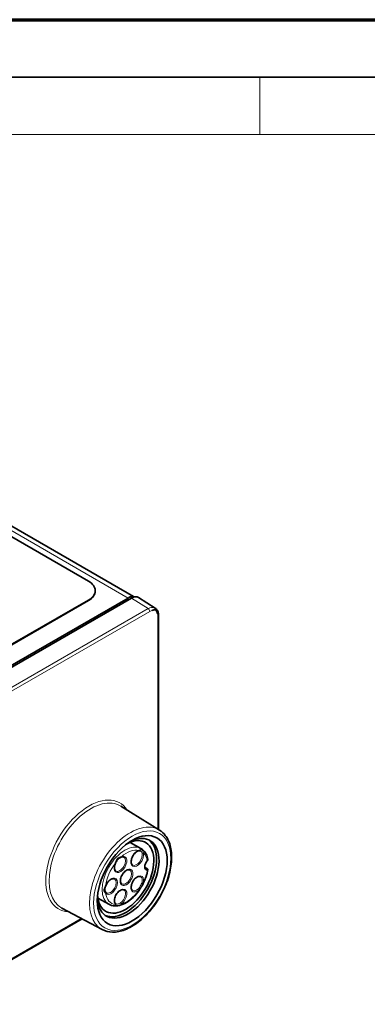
# Model space of a CAD drawing. Header units: millimetres. Extents: x 0 to 210, y 0 to 149.
# Tile 24 of 32: x 120 to 135, y 106 to 149. Entities that reach past the tile are written whole.
import ezdxf

# ---------------------------------------------------------------- set-up
doc = ezdxf.new("R2010")
doc.units = ezdxf.units.MM
doc.header["$LTSCALE"] = 0.5
for name, color, linetype, lineweight in [('Rahmen (ISO)', 7, 'Continuous', 70), ('Sichtbar (ISO)', 7, 'Continuous', 35), ('Sichtbar schmal (ISO)', 7, 'Continuous', 18)]:
    doc.layers.add(name, color=color, linetype=linetype, lineweight=lineweight)

# ---------------------------------------------------------------- blocks, each defined once
blk = doc.blocks.new('Ränder Basler-A3')
at = {"layer": 'Rahmen (ISO)'}
blk.add_line((-0.161, 297), (419.839, 297), dxfattribs=at)
at = {"layer": 'Rahmen (ISO)', "color": 7, "linetype": 'Continuous', "lineweight": 35}
blk.add_line((4.839, 292), (414.839, 292), dxfattribs=at)
at = {"layer": 'Rahmen (ISO)', "color": 7, "linetype": 'Continuous', "lineweight": 18}
for p, q in [((261, 292), (261, 287)), ((9.839, 287), (409.839, 287))]:
    blk.add_line(p, q, dxfattribs=at)

msp = doc.modelspace()

# ---------------------------------------------------------------- linework, layer by layer
at = {"layer": 'Sichtbar (ISO)'}
for p, q in [((125.0005, 123.3911), (114.6985, 129.339)), ((115.627, 128.3346), (123.0517, 124.048)), ((123.3446, 123.6193), (123.3446, 123.6397)), ((124.7752, 123.3182), (115.4414, 117.9293)), ((124.9167, 123.3182), (115.5121, 117.8885)), ((123.0517, 123.2315), (115.627, 118.9448)), ((123.0517, 123.211), (115.627, 118.9244)), ((124.8106, 123.3386), (124.7752, 123.3182)), ((125.013, 123.3899), (125.1375, 123.3741)), ((125.2244, 123.3432), (125.95, 122.8792)), ((125.9722, 122.7863), (125.9755, 122.7844)), ((126.0932, 113.2388), (126.0932, 122.57)), ((126.1371, 113.2116), (124.4524, 114.2577)), ((125.3321, 112.4067), (124.8599, 112.6793)), ((125.4992, 111.5912), (125.6029, 111.5313)), ((123.9321, 109.9818), (123.4599, 110.2544)), ((123.6375, 108.8822), (121.8892, 109.8182)), ((116.324, 105.6269), (122.7683, 109.3475))]:
    msp.add_line(p, q, dxfattribs=at)
for centre, major_axis, start_param, end_param in [((122.3446, 123.6397), (1, 0), 5.4977871, 7.0685835), ((122.3446, 123.6193), (1, 0), 5.4977871, 6.2831853), ((124.8106, 122.8895), (0.275, 0.4763), 0.2379411, 0.7853982), ((124.9167, 122.8283), (0.3, 0.5196), 6.2570054, 7.0685835), ((125.8005, 122.4813), (0.175, 0.3031), 5.5637586, 7.002612), ((124.7735, 111.1126), (0.95, 1.6454), 2.4199928, 7.0047851), ((124.6674, 111.1738), (0.8646, 1.4976), 2.4064257, 7.0183523), ((124.6674, 111.1738), (0.95, 1.6454), 3.1974459, 6.2273321), ((125.6927, 111.725), (-0.1375, -0.2382), 4.3924841, 6.6030902)]:
    msp.add_ellipse(centre, major_axis=major_axis, ratio=0.5773503, start_param=start_param, end_param=end_param, dxfattribs=at)
msp.add_ellipse((124.9503, 111.0105), major_axis=(1.075, 1.862), ratio=0.5773503, dxfattribs=at)
for points, knots in [([(125.8169, 122.7759), (125.8425, 122.7887), (125.8671, 122.7972), (125.9109, 122.8034), (125.9302, 122.8022), (125.9565, 122.7942), (125.9646, 122.7907), (125.9722, 122.7863)], [-0.100766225, -0.100766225, -0.100766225, -0.100766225, -0.078942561, -0.078942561, -0.059553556, -0.059553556, -0.050404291, -0.050404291, -0.050404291, -0.050404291]), ([(125.95, 122.8792), (125.9697, 122.8667), (125.9877, 122.8515), (126.0193, 122.8172), (126.0329, 122.7981), (126.0558, 122.7575), (126.065, 122.7359), (126.0795, 122.6909), (126.0847, 122.6676), (126.0916, 122.6197), (126.0932, 122.5951), (126.0932, 122.57)], [0.08115933, 0.08115933, 0.08115933, 0.08115933, 0.096344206, 0.096344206, 0.111529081, 0.111529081, 0.126713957, 0.126713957, 0.141898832, 0.141898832, 0.157083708, 0.157083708, 0.157083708, 0.157083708]), ([(123.6375, 108.8822), (123.7737, 108.8093), (123.9285, 108.7714), (124.2645, 108.7657), (124.4467, 108.8019), (124.8236, 108.9469), (125.0187, 109.0595), (125.3967, 109.3487), (125.5795, 109.5256), (125.914, 109.9244), (126.0657, 110.1461), (126.3238, 110.6121), (126.4302, 110.8565), (126.5874, 111.3448), (126.6379, 111.5887), (126.6767, 112.0531), (126.6647, 112.2735), (126.5756, 112.6668), (126.4989, 112.8404), (126.319, 113.0735), (126.2336, 113.1516), (126.1371, 113.2116)], [0.8039155, 0.8039155, 0.8039155, 0.8039155, 1.0956384, 1.0956384, 1.4053488, 1.4053488, 1.7318709, 1.7318709, 2.0601871, 2.0601871, 2.3871031, 2.3871031, 2.7134937, 2.7134937, 3.0406408, 3.0406408, 3.3691256, 3.3691256, 3.6938941, 3.6938941, 3.9084735, 3.9084735, 3.9084735, 3.9084735]), ([(125.6316, 111.942), (125.6238, 111.9828), (125.6135, 112.0222), (125.5881, 112.0975), (125.5729, 112.1334), (125.5377, 112.2012), (125.5175, 112.2331), (125.4724, 112.292), (125.4474, 112.319), (125.3929, 112.3673), (125.3634, 112.3886), (125.3321, 112.4067)], [3.3392599, 3.3392599, 3.3392599, 3.3392599, 3.45680608, 3.45680608, 3.57435226, 3.57435226, 3.69189845, 3.69189845, 3.80944463, 3.80944463, 3.92699082, 3.92699082, 3.92699082, 3.92699082]), ([(124.2254, 111.774), (124.2373, 111.7998), (124.2486, 111.8252), (124.2728, 111.8727), (124.2856, 111.8949), (124.3143, 111.9341), (124.3302, 111.9511), (124.366, 111.9809), (124.3858, 111.9936), (124.426, 112.0156), (124.4464, 112.0247), (124.4656, 112.0327)], [0, 0, 0, 0, 0.016915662, 0.016915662, 0.033831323, 0.033831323, 0.050746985, 0.050746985, 0.067662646, 0.067662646, 0.084578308, 0.084578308, 0.084578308, 0.084578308]), ([(124.4656, 112.0327), (124.4758, 112.0369), (124.4857, 112.0403), (124.5047, 112.0452), (124.5138, 112.0468), (124.5311, 112.0484), (124.5393, 112.0484), (124.5546, 112.047), (124.5617, 112.0455), (124.575, 112.0414), (124.5812, 112.0387), (124.587, 112.0353)], [1.70979706, 1.70979706, 1.70979706, 1.70979706, 1.83907655, 1.83907655, 1.96835603, 1.96835603, 2.09763552, 2.09763552, 2.226915, 2.226915, 2.35619449, 2.35619449, 2.35619449, 2.35619449]), ([(124.9662, 111.694), (124.9472, 111.7049), (124.9316, 111.7229), (124.9123, 111.7701), (124.9069, 111.7953), (124.9045, 111.8516), (124.907, 111.8823), (124.9197, 111.9468), (124.93, 111.9807), (124.9577, 112.0483), (124.9751, 112.0819), (125.0153, 112.145), (125.0381, 112.1745), (125.0863, 112.226), (125.1117, 112.2481), (125.1619, 112.2828), (125.1867, 112.2955), (125.2116, 112.3039), (125.2134, 112.3045), (125.2152, 112.3051)], [5.4977871, 5.4977871, 5.4977871, 5.4977871, 5.917985, 5.917985, 6.2338765, 6.2338765, 6.534588, 6.534588, 6.837927, 6.837927, 7.1441953, 7.1441953, 7.451106, 7.451106, 7.7561435, 7.7561435, 8.0576765, 8.0576765, 8.0814998, 8.0814998, 8.0814998, 8.0814998]), ([(125.2152, 112.3051), (125.2247, 112.308), (125.2332, 112.3104), (125.2484, 112.314), (125.2551, 112.3152), (125.267, 112.3164), (125.2721, 112.3164), (125.2817, 112.3155), (125.2861, 112.3146), (125.2953, 112.3116), (125.3002, 112.3094), (125.3054, 112.3065)], [0, 0, 0, 0, 0.008730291, 0.008730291, 0.017460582, 0.017460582, 0.026190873, 0.026190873, 0.034921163, 0.034921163, 0.043651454, 0.043651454, 0.043651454, 0.043651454]), ([(125.6316, 111.942), (125.6321, 111.9395), (125.6324, 111.937), (125.6327, 111.9257), (125.6305, 111.9163), (125.622, 111.8972), (125.6158, 111.8877), (125.6073, 111.8773), (125.6064, 111.8763), (125.6055, 111.8752)], [0.013318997, 0.013318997, 0.013318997, 0.013318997, 0.015554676, 0.015554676, 0.023210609, 0.023210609, 0.030675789, 0.030675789, 0.031535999, 0.031535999, 0.031535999, 0.031535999]), ([(124.237, 111.4291), (124.2243, 111.4365), (124.2132, 111.4469), (124.1944, 111.4756), (124.1868, 111.494), (124.1772, 111.5379), (124.1753, 111.5635), (124.1782, 111.6191), (124.1831, 111.6493), (124.1995, 111.7112), (124.211, 111.7429), (124.2254, 111.774)], [5.4977871, 5.4977871, 5.4977871, 5.4977871, 5.7806556, 5.7806556, 6.063524, 6.063524, 6.3463924, 6.3463924, 6.6292608, 6.6292608, 6.9121292, 6.9121292, 6.9121292, 6.9121292]), ([(124.4995, 110.8666), (124.4806, 110.8775), (124.465, 110.8955), (124.4457, 110.9427), (124.4403, 110.9679), (124.4378, 111.0242), (124.4403, 111.0549), (124.453, 111.1194), (124.4633, 111.1534), (124.491, 111.2209), (124.5085, 111.2545), (124.5487, 111.3176), (124.5714, 111.3471), (124.6196, 111.3986), (124.645, 111.4207), (124.6953, 111.4554), (124.7201, 111.4681), (124.7663, 111.4838), (124.7876, 111.4867), (124.8227, 111.4844), (124.837, 111.4801), (124.8495, 111.4728)], [5.4977871, 5.4977871, 5.4977871, 5.4977871, 5.917985, 5.917985, 6.2338765, 6.2338765, 6.534588, 6.534588, 6.837927, 6.837927, 7.1441953, 7.1441953, 7.451106, 7.451106, 7.7561435, 7.7561435, 8.0576765, 8.0576765, 8.3609902, 8.3609902, 8.6393798, 8.6393798, 8.6393798, 8.6393798]), ([(125.3951, 110.8159), (125.4189, 110.8594), (125.4413, 110.9036), (125.483, 110.9929), (125.5023, 111.038), (125.5377, 111.1287), (125.5537, 111.1743), (125.5823, 111.2653), (125.5949, 111.3108), (125.6163, 111.4012), (125.6252, 111.4462), (125.6322, 111.4906)], [2.39587283, 2.39587283, 2.39587283, 2.39587283, 2.5054909, 2.5054909, 2.61510897, 2.61510897, 2.72472704, 2.72472704, 2.83434511, 2.83434511, 2.94396318, 2.94396318, 2.94396318, 2.94396318]), ([(125.6055, 111.4739), (125.6081, 111.4739), (125.6106, 111.4741), (125.62, 111.4756), (125.6254, 111.4784), (125.632, 111.4867), (125.6331, 111.492), (125.631, 111.5034), (125.628, 111.5094), (125.6181, 111.521), (125.6113, 111.5265), (125.6029, 111.5313)], [0.099358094, 0.099358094, 0.099358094, 0.099358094, 0.101926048, 0.101926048, 0.109526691, 0.109526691, 0.11702575, 0.11702575, 0.124131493, 0.124131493, 0.131221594, 0.131221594, 0.131221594, 0.131221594]), ([(123.8034, 110.7944), (123.817, 110.8283), (123.8341, 110.862), (123.8738, 110.9255), (123.8964, 110.9553), (123.9444, 111.0075), (123.9697, 111.03), (124.02, 111.0656), (124.0449, 111.0787), (124.0914, 111.0952), (124.1129, 111.0986), (124.1494, 111.0971), (124.1646, 111.0926), (124.1778, 111.085)], [0.5404254, 0.5404254, 0.5404254, 0.5404254, 0.8466021, 0.8466021, 1.1535397, 1.1535397, 1.4587171, 1.4587171, 1.7604, 1.7604, 2.0632134, 2.0632134, 2.3561945, 2.3561945, 2.3561945, 2.3561945]), ([(124.9662, 110.5781), (124.9472, 110.589), (124.9316, 110.6069), (124.9123, 110.6542), (124.9069, 110.6794), (124.9045, 110.7357), (124.907, 110.7663), (124.9197, 110.8309), (124.93, 110.8648), (124.9577, 110.9323), (124.9751, 110.9659), (125.0153, 111.029), (125.0381, 111.0585), (125.0863, 111.1101), (125.1117, 111.1322), (125.1619, 111.1669), (125.1867, 111.1796), (125.2329, 111.1952), (125.2542, 111.1981), (125.2893, 111.1959), (125.3036, 111.1915), (125.3162, 111.1843)], [5.4977871, 5.4977871, 5.4977871, 5.4977871, 5.917985, 5.917985, 6.2338765, 6.2338765, 6.534588, 6.534588, 6.837927, 6.837927, 7.1441953, 7.1441953, 7.451106, 7.451106, 7.7561435, 7.7561435, 8.0576765, 8.0576765, 8.3609902, 8.3609902, 8.6393798, 8.6393798, 8.6393798, 8.6393798]), ([(123.7984, 110.5054), (123.79, 110.5167), (123.7812, 110.5315), (123.7668, 110.5643), (123.7612, 110.5825), (123.7555, 110.6194), (123.7555, 110.6381), (123.7613, 110.6777), (123.7671, 110.6988), (123.783, 110.7442), (123.793, 110.7683), (123.8034, 110.7944)], [0, 0, 0, 0, 0.01691564, 0.01691564, 0.03383128, 0.03383128, 0.05074692, 0.05074692, 0.067662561, 0.067662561, 0.084578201, 0.084578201, 0.084578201, 0.084578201]), ([(123.9321, 109.9818), (124.0071, 109.9385), (124.0927, 109.914), (124.2775, 109.903), (124.3772, 109.9186), (124.5772, 109.9861), (124.6777, 110.0381), (124.8734, 110.1724), (124.9685, 110.2549), (125.1466, 110.4432), (125.2296, 110.5491), (125.3077, 110.6691), (125.3121, 110.6759), (125.3164, 110.6827)], [0.7853982, 0.7853982, 0.7853982, 0.7853982, 1.0668231, 1.0668231, 1.3661142, 1.3661142, 1.6654053, 1.6654053, 1.9646964, 1.9646964, 2.2639875, 2.2639875, 2.2818536, 2.2818536, 2.2818536, 2.2818536]), ([(124.2175, 110.0163), (124.2027, 110.0312), (124.1905, 110.0531), (124.1776, 110.1051), (124.1752, 110.1324), (124.1782, 110.1919), (124.1835, 110.2241), (124.2018, 110.2906), (124.2149, 110.3248), (124.2475, 110.3917), (124.2671, 110.4242), (124.3109, 110.4838), (124.3349, 110.511), (124.3846, 110.5569), (124.4102, 110.5757), (124.4596, 110.6035), (124.4834, 110.6126), (124.5271, 110.6215), (124.5466, 110.6211), (124.5718, 110.6147), (124.5797, 110.6115), (124.587, 110.6073)], [5.6542414, 5.6542414, 5.6542414, 5.6542414, 6.0380103, 6.0380103, 6.3432383, 6.3432383, 6.6444137, 6.6444137, 6.9490218, 6.9490218, 7.255816, 7.255816, 7.5623289, 7.5623289, 7.8661509, 7.8661509, 8.1668919, 8.1668919, 8.477024, 8.477024, 8.6393798, 8.6393798, 8.6393798, 8.6393798]), ([(125.3951, 110.8159), (125.3901, 110.8068), (125.385, 110.7978), (125.3747, 110.7798), (125.3695, 110.7709), (125.3591, 110.7532), (125.3538, 110.7443), (125.3433, 110.7266), (125.338, 110.7178), (125.3274, 110.7002), (125.3219, 110.6914), (125.3164, 110.6827)], [0.026919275, 0.026919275, 0.026919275, 0.026919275, 0.033054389, 0.033054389, 0.039189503, 0.039189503, 0.045324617, 0.045324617, 0.051459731, 0.051459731, 0.057594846, 0.057594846, 0.057594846, 0.057594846]), ([(123.8278, 110.4788), (123.8256, 110.4801), (123.8234, 110.4814), (123.8192, 110.4844), (123.8172, 110.4859), (123.8131, 110.4892), (123.8112, 110.491), (123.8074, 110.4947), (123.8055, 110.4967), (123.8019, 110.5009), (123.8001, 110.5031), (123.7984, 110.5054)], [5.49778714, 5.49778714, 5.49778714, 5.49778714, 5.54678169, 5.54678169, 5.59577624, 5.59577624, 5.64477079, 5.64477079, 5.69376534, 5.69376534, 5.74275988, 5.74275988, 5.74275988, 5.74275988]), ([(124.2347, 110.0024), (124.2336, 110.003), (124.2326, 110.0037), (124.2305, 110.0051), (124.2294, 110.0059), (124.2272, 110.0075), (124.226, 110.0084), (124.2237, 110.0104), (124.2225, 110.0114), (124.22, 110.0137), (124.2188, 110.0149), (124.2175, 110.0163)], [0.072352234, 0.072352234, 0.072352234, 0.072352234, 0.074797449, 0.074797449, 0.077242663, 0.077242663, 0.079687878, 0.079687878, 0.082133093, 0.082133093, 0.084578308, 0.084578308, 0.084578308, 0.084578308])]:
    msp.add_open_spline(points, degree=3, knots=knots, dxfattribs=at)
at = {"layer": 'Sichtbar schmal (ISO)'}
for p, q in [((124.7752, 123.3182), (114.3985, 129.3093)), ((123.0517, 123.211), (123.0517, 123.2315)), ((124.8106, 123.3386), (124.9167, 123.3182)), ((124.9167, 123.3182), (125.6415, 122.8547)), ((125.6415, 122.8547), (116.2759, 117.4475)), ((116.3448, 117.3261), (125.7103, 122.7333)), ((126.0639, 122.5292), (126.0639, 113.257)), ((122.7379, 109.3638), (116.3448, 105.6727))]:
    msp.add_line(p, q, dxfattribs=at)
for centre, major_axis, ratio, start_param, end_param in [((125.6396, 122.7742), (0.05, -0.0866), 0.5773503, 0.7853982, 2.3300146), ((125.9932, 122.57), (0.1, 0), 0.5773503, 5.4977871, 6.2831853), ((123.0782, 112.0914), (1.3318, 2.3067), 0.5773503, 5.9933796, 9.7145836), ((123.147, 112.0516), (-1.2818, -2.2201), 0.5773503, 3.1230754, 6.3017026), ((124.8642, 111.0602), (1.25, 2.1651), 0.5773503, 6.264668, 9.4432953), ((124.6321, 111.1942), (-0.7, -1.2124), 0.5773503, 3.1415927, 6.2831853), ((124.7028, 111.1534), (0.65, 1.1258), 0.5773503, 0.1724235, 1.0318539), ((124.4403, 111.7159), (-0.195, -0.3377), 0.5773503, 4.8688432, 10.0711754), ((124.412, 111.7322), (0.175, 0.3031), 0.5773503, 3.1415927, 6.2831853), ((124.4502, 112.0696), (0.0154, -0.0369), 0.6517756, 0, 0.8652574), ((125.1694, 111.9808), (-0.195, -0.3377), 0.5773503, 3.6994726, 8.9018048), ((125.1412, 111.9971), (-0.175, -0.3031), 0.5773503, 0, 2.6186195), ((125.2034, 112.3433), (0.0118, -0.0382), 0.6926988, 0, 0.9281477), ((125.4075, 112.2335), (-0.0386, -0.0104), 0.707362, 0.6149686, 2.185765), ((124.7028, 111.1534), (0.65, 1.1258), 0.5773503, 5.6879622, 6.1456686), ((124.7028, 111.1534), (-0.65, -1.1258), 0.5773503, 4.4833867, 5.3428174), ((124.189, 111.7908), (0.0363, -0.0168), 0.1272238, 5.6619007, 6.2831853), ((124.6745, 111.1697), (0.175, 0.3031), 0.5773503, 3.1415927, 6.2831853), ((124.7028, 111.1534), (0.65, 1.1258), 0.5773503, 4.8499057, 5.3076121), ((124.031, 110.7656), (-0.195, -0.3377), 0.5773503, 6.0382126, 11.240547), ((124.0028, 110.7819), (0.175, 0.3031), 0.5773503, 3.1415927, 6.2831853), ((125.1694, 110.8649), (0.195, 0.3377), 0.5773503, 5.2353622, 10.4376943), ((125.1412, 110.8812), (0.175, 0.3031), 0.5773503, 5.2353622, 6.2831853), ((123.7663, 110.8092), (0.0371, -0.0148), 0.1980248, 5.6533465, 6.2831853), ((124.4403, 110.2879), (0.195, 0.3377), 0.5773503, 4.0659916, 9.2683237), ((125.1412, 110.8812), (-0.175, -0.3031), 0.5773503, 0, 1.0129164), ((125.2034, 110.6069), (-0.0258, 0.0306), 0.4322441, 3.8364172, 5.4072135), ((125.4075, 110.9523), (0.0392, -0.008), 0.4078058, 4.0278466, 5.5986429), ((123.7663, 110.4815), (0.0321, 0.0238), 0.7921192, 5.0428044, 6.2831853), ((124.7028, 111.1534), (-0.65, -1.1258), 0.5773503, 5.6527569, 6.5121876), ((124.412, 110.3042), (0.175, 0.3031), 0.5773503, 4.0659916, 6.2831853), ((124.7028, 111.1534), (0.65, 1.1258), 0.5773503, 3.6805351, 4.5399655), ((124.189, 109.9881), (0.0284, 0.0281), 0.8065239, 4.9292809, 6.2831853), ((124.4502, 110.0109), (0.0238, -0.0322), 0.4917878, 0.7249206, 2.2957169)]:
    msp.add_ellipse(centre, major_axis=major_axis, ratio=ratio, start_param=start_param, end_param=end_param, dxfattribs=at)
for centre, major_axis in [((124.9503, 111.0105), (1.1875, 2.0568)), ((124.7028, 111.1534), (0.195, 0.3377))]:
    msp.add_ellipse(centre, major_axis=major_axis, ratio=0.5773503, dxfattribs=at)
for points, knots in [([(125.95, 122.8792), (125.9203, 122.8982), (125.8858, 122.9092), (125.8094, 122.9141), (125.7674, 122.9077), (125.6968, 122.8833), (125.6692, 122.8706), (125.6415, 122.8547)], [-0.08115933, -0.08115933, -0.08115933, -0.08115933, -0.050683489, -0.050683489, -0.01949365, -0.01949365, 0, 0, 0, 0]), ([(125.7103, 122.7333), (125.7333, 122.7466), (125.7563, 122.7573), (125.7917, 122.7696), (125.8044, 122.7732), (125.8169, 122.7759)], [0, 0, 0, 0, 0.01949365, 0.01949365, 0.03060114, 0.03060114, 0.03060114, 0.03060114]), ([(126.0475, 122.6427), (126.0537, 122.6236), (126.0582, 122.6029), (126.0629, 122.5644), (126.0639, 122.5471), (126.0639, 122.5292)], [0.126480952, 0.126480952, 0.126480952, 0.126480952, 0.143941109, 0.143941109, 0.157083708, 0.157083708, 0.157083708, 0.157083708]), ([(125.4358, 112.2172), (125.4339, 112.2557), (125.4176, 112.2915), (125.3768, 112.3438), (125.3533, 112.3596), (125.3136, 112.3647), (125.2961, 112.3598), (125.2624, 112.3441), (125.2481, 112.3361), (125.2316, 112.3269)], [-0.084578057, -0.084578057, -0.084578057, -0.084578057, -0.05854713, -0.05854713, -0.032526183, -0.032526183, -0.01251007, -0.01251007, 0, 0, 0, 0]), ([(124.4785, 112.0533), (124.4463, 112.0482), (124.4061, 112.0382), (124.3329, 112.0004), (124.3009, 111.9718), (124.261, 111.906), (124.2484, 111.873), (124.2304, 111.8176), (124.224, 111.7957), (124.2173, 111.7745)], [-0.084578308, -0.084578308, -0.084578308, -0.084578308, -0.05854713, -0.05854713, -0.032526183, -0.032526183, -0.01251007, -0.01251007, 0, 0, 0, 0]), ([(125.3055, 112.3063), (125.3169, 112.2998), (125.3281, 112.2909), (125.3571, 112.2608), (125.373, 112.2358), (125.3802, 112.2093)], [0.043651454, 0.043651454, 0.043651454, 0.043651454, 0.05854713, 0.05854713, 0.084578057, 0.084578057, 0.084578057, 0.084578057]), ([(123.7946, 110.7929), (123.7712, 110.7504), (123.7472, 110.7119), (123.7183, 110.6374), (123.7145, 110.6005), (123.7309, 110.5394), (123.7449, 110.5148), (123.7719, 110.483), (123.7833, 110.4727), (123.7946, 110.4652)], [-0.084578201, -0.084578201, -0.084578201, -0.084578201, -0.058547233, -0.058547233, -0.032526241, -0.032526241, -0.012510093, -0.012510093, 0, 0, 0, 0]), ([(125.3802, 110.945), (125.3767, 110.9283), (125.3712, 110.9119), (125.3536, 110.8698), (125.3394, 110.8444), (125.305, 110.7854), (125.2852, 110.7512), (125.245, 110.6873), (125.2238, 110.6577), (125.197, 110.635)], [0, 0, 0, 0, 0.01251007, 0.01251007, 0.032526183, 0.032526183, 0.05854713, 0.05854713, 0.084578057, 0.084578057, 0.084578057, 0.084578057]), ([(125.2316, 110.5905), (125.266, 110.6111), (125.2908, 110.643), (125.3147, 110.6801), (125.3156, 110.6814), (125.3164, 110.6827)], [-0.084578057, -0.084578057, -0.084578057, -0.084578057, -0.05854713, -0.05854713, -0.057594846, -0.057594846, -0.057594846, -0.057594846]), ([(125.3951, 110.8159), (125.4065, 110.8368), (125.4168, 110.8577), (125.4306, 110.8976), (125.4349, 110.9165), (125.4358, 110.936)], [-0.026919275, -0.026919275, -0.026919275, -0.026919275, -0.01251007, -0.01251007, 0, 0, 0, 0]), ([(124.2173, 109.9718), (124.2313, 109.9437), (124.2439, 109.9287), (124.2819, 109.9155), (124.3086, 109.9167), (124.3692, 109.9302), (124.3991, 109.9402), (124.4456, 109.9666), (124.463, 109.9791), (124.4785, 109.9946)], [-0.084578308, -0.084578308, -0.084578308, -0.084578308, -0.05854713, -0.05854713, -0.032526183, -0.032526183, -0.01251007, -0.01251007, 0, 0, 0, 0]), ([(124.4463, 110.041), (124.4332, 110.0313), (124.4189, 110.0234), (124.3811, 110.0065), (124.357, 109.9999), (124.3064, 109.9904), (124.2823, 109.989), (124.2526, 109.9942), (124.2435, 109.9974), (124.2347, 110.0024)], [0, 0, 0, 0, 0.01251007, 0.01251007, 0.032526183, 0.032526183, 0.05854713, 0.05854713, 0.072352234, 0.072352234, 0.072352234, 0.072352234])]:
    msp.add_open_spline(points, degree=3, knots=knots, dxfattribs=at)

# ---------------------------------------------------------------- block references
at = {"xscale": 0.5, "yscale": 0.5, "zscale": 0.5}
msp.add_blockref('Ränder Basler-A3', (0, 0), dxfattribs=at)

doc.saveas('drawing.dxf')
